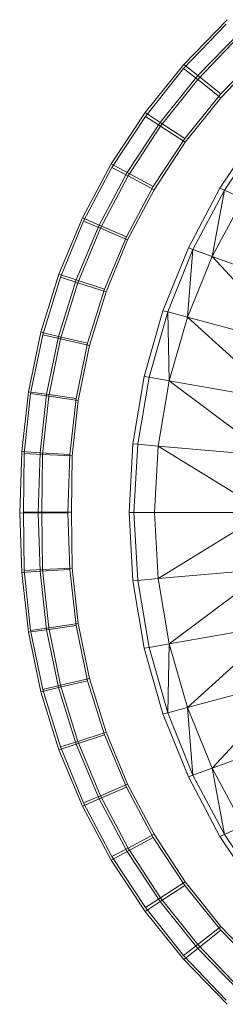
# Model space of a CAD drawing. Header units: metres. Extents: x 397.7 to 427.5, y 12.7 to 28.4.
# Tile 38 of 139: x 406.6873 to 406.7369, y 27.1044 to 27.3425. Entities that reach past the tile are written whole.
import ezdxf

# ---------------------------------------------------------------- set-up
doc = ezdxf.new("R2010")
doc.units = ezdxf.units.M
doc.layers.add('A-DETL-____-MBND', color=7, linetype='Continuous', lineweight=18)

# ---------------------------------------------------------------- blocks, each defined once
blk = doc.blocks.new('Family - Inodor P2-153281-05_CLI_AIGUA_P2')
at = {"layer": 'A-DETL-____-MBND', "color": 253, "true_color": 0xaaaaaa}
for p, q in [((0.03955, 0.30725), (0.04983, 0.318)), ((0.03955, 0.30725), (0.04983, 0.318)), ((0.05007, 0.31904), (0.03963, 0.30823)), ((0.05007, 0.31904), (0.03963, 0.30823)), ((0.04298, 0.30455), (0.05299, 0.31502)), ((0.04298, 0.30455), (0.05299, 0.31502)), ((0.0532, 0.31603), (0.04304, 0.30551)), ((0.0532, 0.31603), (0.04304, 0.30551)), ((0.05809, 0.31019), (0.04853, 0.30018)), ((0.05809, 0.31019), (0.04853, 0.30018)), ((0.05809, 0.31019), (0.04853, 0.30018)), ((0.04853, 0.30018), (0.05809, 0.31019)), ((0.05827, 0.31117), (0.04857, 0.30112)), ((0.05827, 0.31117), (0.04857, 0.30112)), ((0.03963, 0.30823), (0.03028, 0.29658)), ((0.03963, 0.30823), (0.03028, 0.29658)), ((0.03034, 0.29566), (0.03955, 0.30725)), ((0.03034, 0.29566), (0.03955, 0.30725)), ((0.03955, 0.30725), (0.04298, 0.30455)), ((0.04298, 0.30455), (0.03955, 0.30725)), ((0.03963, 0.30823), (0.04304, 0.30551)), ((0.04304, 0.30551), (0.03963, 0.30823)), ((0.04304, 0.30551), (0.03394, 0.29417)), ((0.04304, 0.30551), (0.03394, 0.29417)), ((0.04304, 0.30551), (0.04857, 0.30112)), ((0.04857, 0.30112), (0.04304, 0.30551)), ((0.03401, 0.29326), (0.04298, 0.30455)), ((0.03401, 0.29326), (0.04298, 0.30455)), ((0.04298, 0.30455), (0.04853, 0.30018)), ((0.04853, 0.30018), (0.04298, 0.30455)), ((0.04857, 0.30112), (0.03987, 0.29028)), ((0.04857, 0.30112), (0.03987, 0.29028)), ((0.04853, 0.30018), (0.03995, 0.28939)), ((0.04853, 0.30018), (0.03995, 0.28939)), ((0.04853, 0.30018), (0.03995, 0.28939)), ((0.03995, 0.28939), (0.04853, 0.30018)), ((0.03028, 0.29658), (0.0221, 0.28418)), ((0.03028, 0.29658), (0.0221, 0.28418)), ((0.02228, 0.28332), (0.03034, 0.29566)), ((0.02228, 0.28332), (0.03034, 0.29566)), ((0.03028, 0.29658), (0.03394, 0.29417)), ((0.03394, 0.29417), (0.03028, 0.29658)), ((0.03034, 0.29566), (0.03401, 0.29326)), ((0.03401, 0.29326), (0.03034, 0.29566)), ((0.03394, 0.29417), (0.02597, 0.28209)), ((0.03394, 0.29417), (0.02597, 0.28209)), ((0.02616, 0.28125), (0.03401, 0.29326)), ((0.02616, 0.28125), (0.03401, 0.29326)), ((0.03394, 0.29417), (0.03987, 0.29028)), ((0.03987, 0.29028), (0.03394, 0.29417)), ((0.03401, 0.29326), (0.03995, 0.28939)), ((0.03995, 0.28939), (0.03401, 0.29326)), ((0.04836, 0.27833), (0.05734, 0.29181)), ((0.05837, 0.29122), (0.04943, 0.27783)), ((0.03987, 0.29028), (0.03224, 0.27872)), ((0.03987, 0.29028), (0.03224, 0.27872)), ((0.03995, 0.28939), (0.03245, 0.27791)), ((0.03995, 0.28939), (0.03245, 0.27791)), ((0.03995, 0.28939), (0.03245, 0.27791)), ((0.03245, 0.27791), (0.03995, 0.28939)), ((0.0221, 0.28418), (0.01513, 0.27111)), ((0.0221, 0.28418), (0.01513, 0.27111)), ((0.0221, 0.28418), (0.02597, 0.28209)), ((0.02597, 0.28209), (0.0221, 0.28418)), ((0.01542, 0.27034), (0.02228, 0.28332)), ((0.01542, 0.27034), (0.02228, 0.28332)), ((0.02597, 0.28209), (0.01919, 0.26938)), ((0.02597, 0.28209), (0.01919, 0.26938)), ((0.01948, 0.26861), (0.02616, 0.28125)), ((0.01948, 0.26861), (0.02616, 0.28125)), ((0.02228, 0.28332), (0.02616, 0.28125)), ((0.02616, 0.28125), (0.02228, 0.28332)), ((0.02597, 0.28209), (0.03224, 0.27872)), ((0.03224, 0.27872), (0.02597, 0.28209)), ((0.02616, 0.28125), (0.03245, 0.27791)), ((0.03245, 0.27791), (0.02616, 0.28125)), ((0.03224, 0.27872), (0.02575, 0.26656)), ((0.03224, 0.27872), (0.02575, 0.26656)), ((0.03245, 0.27791), (0.02606, 0.26582)), ((0.03245, 0.27791), (0.02606, 0.26582)), ((0.03245, 0.27791), (0.02606, 0.26582)), ((0.02606, 0.26582), (0.03245, 0.27791)), ((0.04072, 0.2639), (0.04836, 0.27833)), ((0.04943, 0.27783), (0.04183, 0.2635)), ((0.04648, 0.2618), (0.04943, 0.27783)), ((0.04943, 0.27783), (0.04836, 0.27833)), ((0.05392, 0.27574), (0.04943, 0.27783)), ((0.05392, 0.27574), (0.04648, 0.2618)), ((0.01513, 0.27111), (0.00944, 0.2575)), ((0.01513, 0.27111), (0.00944, 0.2575)), ((0.00983, 0.25682), (0.01542, 0.27034)), ((0.00983, 0.25682), (0.01542, 0.27034)), ((0.01919, 0.26938), (0.01365, 0.25612)), ((0.01919, 0.26938), (0.01365, 0.25612)), ((0.01513, 0.27111), (0.01919, 0.26938)), ((0.01919, 0.26938), (0.01513, 0.27111)), ((0.01542, 0.27034), (0.01948, 0.26861)), ((0.01948, 0.26861), (0.01542, 0.27034)), ((0.01919, 0.26938), (0.02575, 0.26656)), ((0.02575, 0.26656), (0.01919, 0.26938)), ((0.01404, 0.25545), (0.01948, 0.26861)), ((0.01404, 0.25545), (0.01948, 0.26861)), ((0.01948, 0.26861), (0.02606, 0.26582)), ((0.02606, 0.26582), (0.01948, 0.26861)), ((0.02575, 0.26656), (0.02046, 0.25389)), ((0.02575, 0.26656), (0.02046, 0.25389)), ((0.02606, 0.26582), (0.02086, 0.25324)), ((0.02606, 0.26582), (0.02086, 0.25324)), ((0.02606, 0.26582), (0.02086, 0.25324)), ((0.02086, 0.25324), (0.02606, 0.26582)), ((0.03458, 0.24866), (0.04072, 0.2639)), ((0.04183, 0.2635), (0.03573, 0.24836)), ((0.0405, 0.24708), (0.04183, 0.2635)), ((0.04183, 0.2635), (0.04072, 0.2639)), ((0.04648, 0.2618), (0.04183, 0.2635)), ((0.04648, 0.2618), (0.0405, 0.24708)), ((0.07185, 0.25257), (0.04648, 0.2618)), ((0.06653, 0.2401), (0.04648, 0.2618)), ((0.00944, 0.2575), (0.00508, 0.24346)), ((0.00944, 0.2575), (0.00508, 0.24346)), ((0.00944, 0.2575), (0.01365, 0.25612)), ((0.01365, 0.25612), (0.00944, 0.2575)), ((0.00555, 0.24287), (0.00983, 0.25682)), ((0.00555, 0.24287), (0.00983, 0.25682)), ((0.01365, 0.25612), (0.0094, 0.24244)), ((0.01365, 0.25612), (0.0094, 0.24244)), ((0.00983, 0.25682), (0.01404, 0.25545)), ((0.01404, 0.25545), (0.00983, 0.25682)), ((0.00987, 0.24187), (0.01404, 0.25545)), ((0.00987, 0.24187), (0.01404, 0.25545)), ((0.01365, 0.25612), (0.02046, 0.25389)), ((0.02046, 0.25389), (0.01365, 0.25612)), ((0.01404, 0.25545), (0.02086, 0.25324)), ((0.02086, 0.25324), (0.01404, 0.25545)), ((0.02046, 0.25389), (0.0164, 0.24081)), ((0.02046, 0.25389), (0.0164, 0.24081)), ((0.02086, 0.25324), (0.01687, 0.24026)), ((0.02086, 0.25324), (0.01687, 0.24026)), ((0.02086, 0.25324), (0.01687, 0.24026)), ((0.01687, 0.24026), (0.02086, 0.25324)), ((0.03007, 0.23279), (0.03458, 0.24866)), ((0.03573, 0.24836), (0.03124, 0.23259)), ((0.03573, 0.24836), (0.03458, 0.24866)), ((0.0405, 0.24708), (0.03573, 0.24836)), ((0.03611, 0.23173), (0.03573, 0.24836)), ((0.0405, 0.24708), (0.03611, 0.23173)), ((0.06653, 0.2401), (0.0405, 0.24708)), ((0.06262, 0.22705), (0.0405, 0.24708)), ((0.00508, 0.24346), (0.00209, 0.22909)), ((0.00508, 0.24346), (0.00209, 0.22909)), ((0.00262, 0.22862), (0.00555, 0.24287)), ((0.00262, 0.22862), (0.00555, 0.24287)), ((0.00508, 0.24346), (0.0094, 0.24244)), ((0.0094, 0.24244), (0.00508, 0.24346)), ((0.00555, 0.24287), (0.00987, 0.24187)), ((0.00987, 0.24187), (0.00555, 0.24287)), ((0.0094, 0.24244), (0.00649, 0.22846)), ((0.0094, 0.24244), (0.00649, 0.22846)), ((0.00702, 0.22799), (0.00987, 0.24187)), ((0.00702, 0.22799), (0.00987, 0.24187)), ((0.0094, 0.24244), (0.0164, 0.24081)), ((0.0164, 0.24081), (0.0094, 0.24244)), ((0.00987, 0.24187), (0.01687, 0.24026)), ((0.01687, 0.24026), (0.00987, 0.24187)), ((0.0164, 0.24081), (0.01361, 0.22743)), ((0.0164, 0.24081), (0.01361, 0.22743)), ((0.01687, 0.24026), (0.01414, 0.22699)), ((0.01687, 0.24026), (0.01414, 0.22699)), ((0.01687, 0.24026), (0.01414, 0.22699)), ((0.01414, 0.22699), (0.01687, 0.24026)), ((0.02732, 0.21647), (0.03007, 0.23279)), ((0.03124, 0.23259), (0.0285, 0.21636)), ((0.03124, 0.23259), (0.03007, 0.23279)), ((0.03611, 0.23173), (0.03124, 0.23259)), ((0.03611, 0.23173), (0.03343, 0.21593)), ((0.06262, 0.22705), (0.03611, 0.23173)), ((0.06022, 0.21359), (0.03611, 0.23173)), ((0.00209, 0.22909), (0.00049, 0.21462)), ((0.00209, 0.22909), (0.00049, 0.21462)), ((0.00105, 0.21417), (0.00262, 0.22862)), ((0.00105, 0.21417), (0.00262, 0.22862)), ((0.00209, 0.22909), (0.00649, 0.22846)), ((0.00649, 0.22846), (0.00209, 0.22909)), ((0.00262, 0.22862), (0.00702, 0.22799)), ((0.00702, 0.22799), (0.00262, 0.22862)), ((0.00649, 0.22846), (0.00493, 0.21434)), ((0.00649, 0.22846), (0.00493, 0.21434)), ((0.0055, 0.21393), (0.00702, 0.22799)), ((0.0055, 0.21393), (0.00702, 0.22799)), ((0.00649, 0.22846), (0.01361, 0.22743)), ((0.01361, 0.22743), (0.00649, 0.22846)), ((0.00702, 0.22799), (0.01414, 0.22699)), ((0.01414, 0.22699), (0.00702, 0.22799)), ((0.01361, 0.22743), (0.01211, 0.21387)), ((0.01361, 0.22743), (0.01211, 0.21387)), ((0.01414, 0.22699), (0.01269, 0.21354)), ((0.01414, 0.22699), (0.01269, 0.21354)), ((0.01414, 0.22699), (0.01269, 0.21354)), ((0.01269, 0.21354), (0.01414, 0.22699)), ((0.00049, 0.21462), (0, 0.19975)), ((0.00049, 0.21462), (0, 0.19975)), ((0.00049, 0.21462), (0.00493, 0.21434)), ((0.00493, 0.21434), (0.00049, 0.21462)), ((0.00493, 0.21434), (0.00445, 0.19976)), ((0.00493, 0.21434), (0.00445, 0.19976)), ((0.00493, 0.21434), (0.01211, 0.21387)), ((0.01211, 0.21387), (0.00493, 0.21434)), ((0.0264, 0.19991), (0.02732, 0.21647)), ((0.0285, 0.21636), (0.02732, 0.21647)), ((0.0285, 0.21636), (0.02758, 0.19991)), ((0.03343, 0.21593), (0.0285, 0.21636)), ((0.03343, 0.21593), (0.03253, 0.19991)), ((0.06022, 0.21359), (0.03343, 0.21593)), ((0.05941, 0.19991), (0.03343, 0.21593)), ((0.00088, 0.19999), (0.00105, 0.21417)), ((0.00088, 0.19999), (0.00105, 0.21417)), ((0.00105, 0.21417), (0.0055, 0.21393)), ((0.0055, 0.21393), (0.00105, 0.21417)), ((0.00533, 0.19999), (0.0055, 0.21393)), ((0.00533, 0.19999), (0.0055, 0.21393)), ((0.0055, 0.21393), (0.01269, 0.21354)), ((0.01269, 0.21354), (0.0055, 0.21393)), ((0.01211, 0.21387), (0.01165, 0.19976)), ((0.01211, 0.21387), (0.01165, 0.19976)), ((0.01269, 0.21354), (0.01253, 0.19999)), ((0.01269, 0.21354), (0.01253, 0.19999)), ((0.01269, 0.21354), (0.01253, 0.19999)), ((0.01253, 0.19999), (0.01269, 0.21354)), ((0, 0.19975), (0.00445, 0.19976)), ((0.00445, 0.19976), (0, 0.19975)), ((0, 0.19975), (0.00049, 0.18536)), ((0, 0.19975), (0.00049, 0.18536)), ((0.00105, 0.18582), (0.00088, 0.19999)), ((0.00088, 0.19999), (0.00533, 0.19999)), ((0.00105, 0.18582), (0.00088, 0.19999)), ((0.00533, 0.19999), (0.00088, 0.19999)), ((0.00445, 0.19976), (0.01165, 0.19976)), ((0.01165, 0.19976), (0.00445, 0.19976)), ((0.00445, 0.19976), (0.00493, 0.18565)), ((0.00445, 0.19976), (0.00493, 0.18565)), ((0.0055, 0.18606), (0.00533, 0.19999)), ((0.00533, 0.19999), (0.01253, 0.19999)), ((0.0055, 0.18606), (0.00533, 0.19999)), ((0.01253, 0.19999), (0.00533, 0.19999)), ((0.01165, 0.19976), (0.01211, 0.18611)), ((0.01165, 0.19976), (0.01211, 0.18611)), ((0.01253, 0.19999), (0.01269, 0.18645)), ((0.01253, 0.19999), (0.01269, 0.18645)), ((0.01253, 0.19999), (0.01269, 0.18645)), ((0.01269, 0.18645), (0.01253, 0.19999)), ((0.02758, 0.19991), (0.0264, 0.19991)), ((0.02732, 0.18336), (0.0264, 0.19991)), ((0.03253, 0.19991), (0.02758, 0.19991)), ((0.0285, 0.18347), (0.02758, 0.19991)), ((0.05941, 0.19991), (0.03253, 0.19991)), ((0.03343, 0.1839), (0.03253, 0.19991)), ((0.05941, 0.19991), (0.03343, 0.1839)), ((0.00105, 0.18582), (0.0055, 0.18606)), ((0.0055, 0.18606), (0.00105, 0.18582)), ((0.00262, 0.17137), (0.00105, 0.18582)), ((0.00262, 0.17137), (0.00105, 0.18582)), ((0.00493, 0.18565), (0.01211, 0.18611)), ((0.01211, 0.18611), (0.00493, 0.18565)), ((0.0055, 0.18606), (0.01269, 0.18645)), ((0.01269, 0.18645), (0.0055, 0.18606)), ((0.00702, 0.17199), (0.0055, 0.18606)), ((0.00702, 0.17199), (0.0055, 0.18606)), ((0.01211, 0.18611), (0.01361, 0.17255)), ((0.01211, 0.18611), (0.01361, 0.17255)), ((0.01269, 0.18645), (0.01414, 0.173)), ((0.01269, 0.18645), (0.01414, 0.173)), ((0.01269, 0.18645), (0.01414, 0.173)), ((0.01414, 0.173), (0.01269, 0.18645)), ((0.06022, 0.18624), (0.03343, 0.1839)), ((0.06022, 0.18624), (0.03611, 0.1681)), ((0.00049, 0.18536), (0.00493, 0.18565)), ((0.00493, 0.18565), (0.00049, 0.18536)), ((0.00049, 0.18536), (0.00209, 0.1709)), ((0.00049, 0.18536), (0.00209, 0.1709)), ((0.00493, 0.18565), (0.00649, 0.17153)), ((0.00493, 0.18565), (0.00649, 0.17153)), ((0.0285, 0.18347), (0.02732, 0.18336)), ((0.03007, 0.16704), (0.02732, 0.18336)), ((0.03343, 0.1839), (0.0285, 0.18347)), ((0.03124, 0.16724), (0.0285, 0.18347)), ((0.03611, 0.1681), (0.03343, 0.1839)), ((0.00209, 0.1709), (0.00649, 0.17153)), ((0.00649, 0.17153), (0.00209, 0.1709)), ((0.00262, 0.17137), (0.00702, 0.17199)), ((0.00702, 0.17199), (0.00262, 0.17137)), ((0.00649, 0.17153), (0.01361, 0.17255)), ((0.01361, 0.17255), (0.00649, 0.17153)), ((0.00649, 0.17153), (0.0094, 0.15754)), ((0.00649, 0.17153), (0.0094, 0.15754)), ((0.00702, 0.17199), (0.01414, 0.173)), ((0.01414, 0.173), (0.00702, 0.17199)), ((0.00987, 0.15811), (0.00702, 0.17199)), ((0.00987, 0.15811), (0.00702, 0.17199)), ((0.01361, 0.17255), (0.0164, 0.15918)), ((0.01361, 0.17255), (0.0164, 0.15918)), ((0.01414, 0.173), (0.01687, 0.15973)), ((0.01414, 0.173), (0.01687, 0.15973)), ((0.01414, 0.173), (0.01687, 0.15973)), ((0.01687, 0.15973), (0.01414, 0.173)), ((0.06262, 0.17278), (0.03611, 0.1681)), ((0.06262, 0.17278), (0.0405, 0.15275)), ((0.00209, 0.1709), (0.00508, 0.15653)), ((0.00209, 0.1709), (0.00508, 0.15653)), ((0.00555, 0.15711), (0.00262, 0.17137)), ((0.00555, 0.15711), (0.00262, 0.17137)), ((0.03124, 0.16724), (0.03007, 0.16704)), ((0.03458, 0.15117), (0.03007, 0.16704)), ((0.03611, 0.1681), (0.03124, 0.16724)), ((0.03573, 0.15147), (0.03124, 0.16724)), ((0.03611, 0.1681), (0.03573, 0.15147)), ((0.0405, 0.15275), (0.03611, 0.1681)), ((0.00987, 0.15811), (0.01687, 0.15973)), ((0.01687, 0.15973), (0.00987, 0.15811)), ((0.01687, 0.15973), (0.02086, 0.14675)), ((0.01687, 0.15973), (0.02086, 0.14675)), ((0.01687, 0.15973), (0.02086, 0.14675)), ((0.02086, 0.14675), (0.01687, 0.15973)), ((0.06653, 0.15973), (0.0405, 0.15275)), ((0.06653, 0.15973), (0.04648, 0.13803)), ((0.00508, 0.15653), (0.0094, 0.15754)), ((0.0094, 0.15754), (0.00508, 0.15653)), ((0.00555, 0.15711), (0.00987, 0.15811)), ((0.00987, 0.15811), (0.00555, 0.15711)), ((0.0094, 0.15754), (0.0164, 0.15918)), ((0.0164, 0.15918), (0.0094, 0.15754)), ((0.0094, 0.15754), (0.01365, 0.14386)), ((0.0094, 0.15754), (0.01365, 0.14386)), ((0.01404, 0.14454), (0.00987, 0.15811)), ((0.01404, 0.14454), (0.00987, 0.15811)), ((0.0164, 0.15918), (0.02046, 0.1461)), ((0.0164, 0.15918), (0.02046, 0.1461)), ((0.00508, 0.15653), (0.00944, 0.14248)), ((0.00508, 0.15653), (0.00944, 0.14248)), ((0.00983, 0.14317), (0.00555, 0.15711)), ((0.00983, 0.14317), (0.00555, 0.15711)), ((0.0405, 0.15275), (0.03573, 0.15147)), ((0.04648, 0.13803), (0.0405, 0.15275)), ((0.0405, 0.15275), (0.04183, 0.13633)), ((0.03573, 0.15147), (0.03458, 0.15117)), ((0.04072, 0.13593), (0.03458, 0.15117)), ((0.04183, 0.13633), (0.03573, 0.15147)), ((0.01365, 0.14386), (0.02046, 0.1461)), ((0.02046, 0.1461), (0.01365, 0.14386)), ((0.01404, 0.14454), (0.02086, 0.14675)), ((0.02086, 0.14675), (0.01404, 0.14454)), ((0.02046, 0.1461), (0.02575, 0.13342)), ((0.02046, 0.1461), (0.02575, 0.13342)), ((0.02086, 0.14675), (0.02606, 0.13416)), ((0.02086, 0.14675), (0.02606, 0.13416)), ((0.02086, 0.14675), (0.02606, 0.13416)), ((0.02606, 0.13416), (0.02086, 0.14675)), ((0.07185, 0.14726), (0.04648, 0.13803)), ((0.00944, 0.14248), (0.01365, 0.14386)), ((0.01365, 0.14386), (0.00944, 0.14248)), ((0.00983, 0.14317), (0.01404, 0.14454)), ((0.01404, 0.14454), (0.00983, 0.14317)), ((0.01542, 0.12965), (0.00983, 0.14317)), ((0.01542, 0.12965), (0.00983, 0.14317)), ((0.01365, 0.14386), (0.01919, 0.13061)), ((0.01365, 0.14386), (0.01919, 0.13061)), ((0.01948, 0.13137), (0.01404, 0.14454)), ((0.01948, 0.13137), (0.01404, 0.14454)), ((0.00944, 0.14248), (0.01513, 0.12887)), ((0.00944, 0.14248), (0.01513, 0.12887)), ((0.04183, 0.13633), (0.04072, 0.13593)), ((0.04836, 0.1215), (0.04072, 0.13593)), ((0.04648, 0.13803), (0.04183, 0.13633)), ((0.04943, 0.122), (0.04183, 0.13633)), ((0.05392, 0.12409), (0.04648, 0.13803)), ((0.04648, 0.13803), (0.04943, 0.122)), ((0.01919, 0.13061), (0.02575, 0.13342)), ((0.02575, 0.13342), (0.01919, 0.13061)), ((0.01948, 0.13137), (0.02606, 0.13416)), ((0.02606, 0.13416), (0.01948, 0.13137)), ((0.02575, 0.13342), (0.03224, 0.12126)), ((0.02575, 0.13342), (0.03224, 0.12126)), ((0.02606, 0.13416), (0.03245, 0.12208)), ((0.02606, 0.13416), (0.03245, 0.12208)), ((0.02606, 0.13416), (0.03245, 0.12208)), ((0.03245, 0.12208), (0.02606, 0.13416)), ((0.01542, 0.12965), (0.01948, 0.13137)), ((0.01948, 0.13137), (0.01542, 0.12965)), ((0.02616, 0.11873), (0.01948, 0.13137)), ((0.02616, 0.11873), (0.01948, 0.13137)), ((0.01513, 0.12887), (0.01919, 0.13061)), ((0.01919, 0.13061), (0.01513, 0.12887)), ((0.01513, 0.12887), (0.0221, 0.11581)), ((0.01513, 0.12887), (0.0221, 0.11581)), ((0.02228, 0.11667), (0.01542, 0.12965)), ((0.02228, 0.11667), (0.01542, 0.12965)), ((0.01919, 0.13061), (0.02597, 0.11789)), ((0.01919, 0.13061), (0.02597, 0.11789)), ((0.05392, 0.12409), (0.04943, 0.122)), ((0.02616, 0.11873), (0.03245, 0.12208)), ((0.03245, 0.12208), (0.02616, 0.11873)), ((0.03245, 0.12208), (0.03995, 0.11059)), ((0.03245, 0.12208), (0.03995, 0.11059)), ((0.03245, 0.12208), (0.03995, 0.11059)), ((0.03995, 0.11059), (0.03245, 0.12208)), ((0.04943, 0.122), (0.04836, 0.1215)), ((0.05734, 0.10801), (0.04836, 0.1215)), ((0.05837, 0.10861), (0.04943, 0.122)), ((0.02597, 0.11789), (0.03224, 0.12126)), ((0.03224, 0.12126), (0.02597, 0.11789)), ((0.03224, 0.12126), (0.03987, 0.10971)), ((0.03224, 0.12126), (0.03987, 0.10971)), ((0.0221, 0.11581), (0.02597, 0.11789)), ((0.02597, 0.11789), (0.0221, 0.11581)), ((0.02228, 0.11667), (0.02616, 0.11873)), ((0.02616, 0.11873), (0.02228, 0.11667)), ((0.03034, 0.10433), (0.02228, 0.11667)), ((0.03034, 0.10433), (0.02228, 0.11667)), ((0.02597, 0.11789), (0.03394, 0.10581)), ((0.02597, 0.11789), (0.03394, 0.10581)), ((0.03401, 0.10672), (0.02616, 0.11873)), ((0.03401, 0.10672), (0.02616, 0.11873)), ((0.0221, 0.11581), (0.03028, 0.1034)), ((0.0221, 0.11581), (0.03028, 0.1034)), ((0.03394, 0.10581), (0.03987, 0.10971)), ((0.03987, 0.10971), (0.03394, 0.10581)), ((0.03401, 0.10672), (0.03995, 0.11059)), ((0.03995, 0.11059), (0.03401, 0.10672)), ((0.03987, 0.10971), (0.04857, 0.09887)), ((0.03987, 0.10971), (0.04857, 0.09887)), ((0.03995, 0.11059), (0.04853, 0.0998)), ((0.03995, 0.11059), (0.04853, 0.0998)), ((0.03995, 0.11059), (0.04853, 0.0998)), ((0.04853, 0.0998), (0.03995, 0.11059)), ((0.03028, 0.1034), (0.03394, 0.10581)), ((0.03394, 0.10581), (0.03028, 0.1034)), ((0.03034, 0.10433), (0.03401, 0.10672)), ((0.03401, 0.10672), (0.03034, 0.10433)), ((0.03394, 0.10581), (0.04304, 0.09447)), ((0.03394, 0.10581), (0.04304, 0.09447)), ((0.04298, 0.09544), (0.03401, 0.10672)), ((0.04298, 0.09544), (0.03401, 0.10672)), ((0.03028, 0.1034), (0.03963, 0.09176)), ((0.03028, 0.1034), (0.03963, 0.09176)), ((0.03955, 0.09274), (0.03034, 0.10433)), ((0.03955, 0.09274), (0.03034, 0.10433)), ((0.04298, 0.09544), (0.04853, 0.0998)), ((0.04853, 0.0998), (0.04298, 0.09544)), ((0.04304, 0.09447), (0.04857, 0.09887)), ((0.04857, 0.09887), (0.04304, 0.09447)), ((0.04853, 0.0998), (0.05809, 0.08979)), ((0.04853, 0.0998), (0.05809, 0.08979)), ((0.04853, 0.0998), (0.05809, 0.08979)), ((0.05809, 0.08979), (0.04853, 0.0998)), ((0.04857, 0.09887), (0.05827, 0.08882)), ((0.04857, 0.09887), (0.05827, 0.08882)), ((0.03955, 0.09274), (0.04298, 0.09544)), ((0.04298, 0.09544), (0.03955, 0.09274)), ((0.05299, 0.08497), (0.04298, 0.09544)), ((0.05299, 0.08497), (0.04298, 0.09544)), ((0.03963, 0.09176), (0.04304, 0.09447)), ((0.04304, 0.09447), (0.03963, 0.09176)), ((0.04304, 0.09447), (0.0532, 0.08395)), ((0.04304, 0.09447), (0.0532, 0.08395)), ((0.04983, 0.08198), (0.03955, 0.09274)), ((0.04983, 0.08198), (0.03955, 0.09274)), ((0.03963, 0.09176), (0.05007, 0.08095)), ((0.03963, 0.09176), (0.05007, 0.08095))]:
    blk.add_line(p, q, dxfattribs=at)
blk = doc.blocks.new('LONDR55-XX_ZZ-ARQ-CAA-M3D-Londres55_ifc-1-05_CLI_AIGUA_P2')
at = {"layer": 'A-DETL-____-MBND', "color": 253, "lineweight": 18, "true_color": 0xaaaaaa}
blk.add_blockref('Family - Inodor P2-153281-05_CLI_AIGUA_P2', (406.68727, 27.02347), dxfattribs=at)

msp = doc.modelspace()

# ---------------------------------------------------------------- block references
at = {"lineweight": 5}
msp.add_blockref('LONDR55-XX_ZZ-ARQ-CAA-M3D-Londres55_ifc-1-05_CLI_AIGUA_P2', (0, 0), dxfattribs=at)

doc.saveas('drawing.dxf')
